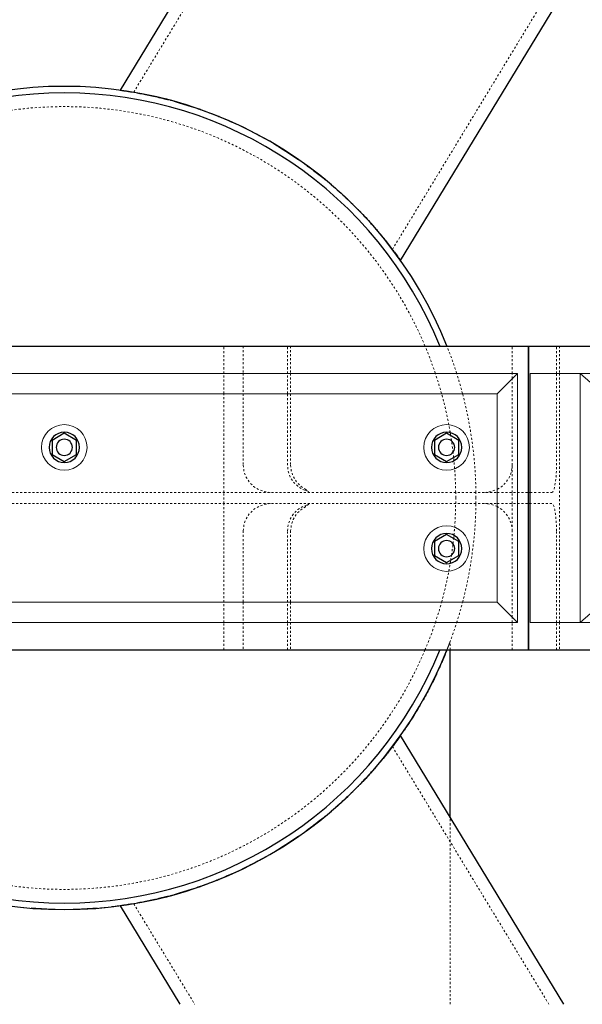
# Model space of a CAD drawing. Header units: millimetres. Extents: x -236694 to -141708, y -41476 to 103952.
# Tile 29 of 103: x -190559 to -190004, y 760 to 1732. Entities that reach past the tile are written whole.
import ezdxf

# ---------------------------------------------------------------- set-up
doc = ezdxf.new("R2010")
doc.units = ezdxf.units.MM
doc.linetypes.add('XX-HIDDEN', pattern=[4, 2, -2])
for name, color, linetype, lineweight in [('N-CO-BC-BETONVORM-G', 50, 'Continuous', 25), ('N-CO-BC-BETONVORM-G-1', 50, 'XX-HIDDEN', 18), ('N-CO-BC-BETONVORM-GN', 10, 'XX-HIDDEN', 18), ('N-CO-KC-KUNSTSTOFVORM-G', 7, 'Continuous', 13), ('N-CO-SC-STAALVORM-G', 10, 'Continuous', 25)]:
    doc.layers.add(name, color=color, linetype=linetype, lineweight=lineweight)

# ---------------------------------------------------------------- blocks, each defined once
blk = doc.blocks.new('SF_Stalen afdekplaat12 - SF_Stalen afdekplaat-3672453-Doorsnede 3 dubbel geleidewerk')
at = {"layer": 'N-CO-SC-STAALVORM-G'}
for start, end in [(22.045944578, 157.954055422), (202.045944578, 337.954055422)]:
    blk.add_arc((-100765.704043, 1260), 400, start, end, dxfattribs=at)
blk = doc.blocks.new('SF_Stalen afdekplaat13 - SF_Stalen afdekplaat-3672462-Doorsnede 3 dubbel geleidewerk')
at = {"layer": 'N-CO-SC-STAALVORM-G'}
for start, end in [(22.045944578, 157.954055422), (202.045944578, 337.954055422)]:
    blk.add_arc((-100765.704043, 1260), 400, start, end, dxfattribs=at)
blk = doc.blocks.new('GM_Hakorit_2695 - GM_Hakorit_2695-3716366-Doorsnede 3 dubbel geleidewerk')
at = {"layer": 'N-CO-KC-KUNSTSTOFVORM-G'}
for p, q in [((-100305.66, 2033), (-100305.66, 1787)), ((-100256.34, 2033), (-100305.66, 2033)), ((-100256.34, 1787), (-100256.34, 2033)), ((-99813.28, 2033), (-100256.34, 2033)), ((-100256.34, 2033), (-100233.32, 2013)), ((-99796.84, 2013), (-99813.28, 2033)), ((-99796.84, 2013), (-100233.32, 2013)), ((-100233.32, 2013), (-100233.32, 1807)), ((-99796.84, 1807), (-99796.84, 2013)), ((-100233.32, 1807), (-100256.34, 1787)), ((-99796.84, 1807), (-100233.32, 1807)), ((-99813.28, 1787), (-99796.84, 1807)), ((-100305.66, 1787), (-100256.34, 1787)), ((-99813.28, 1787), (-100256.34, 1787))]:
    blk.add_line(p, q, dxfattribs=at)
for centre, start_param, end_param in [((-100225.1, 1960), 4.712389, 7.853982), ((-100015.08, 1960), 4.712389, 7.853982), ((-99805.06, 1960), 4.712389, 7.853982), ((-100225.1, 1960), 1.570796, 4.712389), ((-100015.08, 1960), 1.570796, 4.712389), ((-99805.06, 1960), 1.570796, 4.712389), ((-100225.1, 1860), 4.712389, 7.853982), ((-100120.09, 1860), 4.712389, 7.853982), ((-99910.07, 1860), 4.712389, 7.853982), ((-99805.06, 1860), 4.712389, 7.853982), ((-100225.1, 1860), 1.570796, 4.712389), ((-100120.09, 1860), 1.570796, 4.712389), ((-99910.07, 1860), 1.570796, 4.712389), ((-99805.06, 1860), 1.570796, 4.712389)]:
    blk.add_ellipse(centre, major_axis=(0, 22.5), ratio=0.164399, start_param=start_param, end_param=end_param, dxfattribs=at)
blk = doc.blocks.new('GM_Hakorit_895 - GM_Hakorit_895-3717133-Doorsnede 3 dubbel geleidewerk')
at = {"layer": 'N-CO-KC-KUNSTSTOFVORM-G'}
for p, q in [((-101213.2, 2683), (-101193.2, 2663)), ((-101213.2, 2437.06), (-101213.2, 2682.94)), ((-100318.26, 2683), (-101213.15, 2683)), ((-100338.2, 2663), (-100318.2, 2683)), ((-100318.2, 2682.94), (-100318.2, 2437.06)), ((-100338.2, 2663), (-101193.2, 2663)), ((-101193.2, 2663), (-101193.2, 2457)), ((-100338.2, 2457), (-100338.2, 2663)), ((-101193.2, 2457), (-101213.2, 2437)), ((-100338.2, 2457), (-101193.2, 2457)), ((-100318.2, 2437), (-100338.2, 2457)), ((-100318.26, 2437), (-101213.15, 2437))]:
    blk.add_line(p, q, dxfattribs=at)
for centre, start, end in [((-101143.2, 2610), 0, 180), ((-100765.7, 2610), 360, 180), ((-100388.2, 2610), 0, 180), ((-101143.2, 2610), 180, 0), ((-100765.7, 2610), 180, 360), ((-100388.2, 2610), 180, 0), ((-101143.2, 2510), 0, 180), ((-100388.2, 2510), 0, 180), ((-101143.2, 2510), 180, 0), ((-100388.2, 2510), 180, 0)]:
    blk.add_arc(centre, 22.5, start, end, dxfattribs=at)
blk = doc.blocks.new('GM_Bouten_Moeren_Zeskant - M16-V40-Doorsnede 3 dubbel geleidewerk')
at = {"layer": 'N-CO-SC-STAALVORM-G'}
for p, q in [((-100765.7, 2623.86), (-100777.7, 2616.93)), ((-100777.7, 2616.93), (-100777.7, 2603.07)), ((-100753.7, 2616.93), (-100765.7, 2623.86)), ((-100753.7, 2603.07), (-100753.7, 2616.93)), ((-100777.7, 2603.07), (-100765.7, 2596.14)), ((-100765.7, 2596.14), (-100753.7, 2603.07))]:
    blk.add_line(p, q, dxfattribs=at)
for radius, start, end in [(15, 0, 180), (8, 0, 180), (15, 180, 0), (8, 180, 0)]:
    blk.add_arc((-100765.7, 2610), radius, start, end, dxfattribs=at)
blk = doc.blocks.new('NLI_Balk_Buis - ø813_20-3690250-Doorsnede 3 dubbel geleidewerk')
at = {"layer": 'N-CO-BC-BETONVORM-GN'}
for radius, start, end in [(386.5, 22.866476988, 157.133523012), (406.5, 158.333038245, 162.362653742), (386.5, 157.149448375, 161.421325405), (386.5, 18.578674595, 22.850551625), (406.5, 17.637346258, 21.666961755), (406.5, 162.377321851, 165.311988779), (386.5, 161.436752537, 164.531046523), (386.5, 15.468953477, 18.563247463), (406.5, 14.688011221, 17.622678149), (406.5, 165.326317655, 179.216794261), (386.5, 164.546473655, 169.214090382), (386.5, 10.785909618, 15.453526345), (406.5, 0.783205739, 14.673682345), (386.5, 169.229747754, 170.376990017), (386.5, 9.623009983, 10.770252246), (386.5, 170.392222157, 170.810563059), (386.5, 9.189436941, 9.607777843), (386.5, 171.593954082, 173.317485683), (386.5, 170.829108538, 171.573146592), (386.5, 8.426853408, 9.170891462), (386.5, 6.682514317, 8.406045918), (386.5, 173.338293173, 174.046129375), (386.5, 5.953870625, 6.661706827), (386.5, 174.534449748, 175.679219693), (386.5, 174.062054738, 174.519217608), (386.5, 5.480782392, 5.937945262), (386.5, 4.320780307, 5.465550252), (386.5, 175.694877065, 179.17626615), (386.5, 0.82373385, 4.305122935), (406.5, 179.230796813, 180), (386.5, 179.190993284, 180), (386.5, 0, 0.809006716), (406.5, 0, 0.769203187), (406.5, 180, 180.769203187), (406.5, 180.783205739, 194.673682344), (386.5, 180, 180.809006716), (386.5, 180.82373385, 184.305122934), (386.5, 355.694877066, 359.17626615), (386.5, 359.190993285, 360), (406.5, 345.326317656, 359.216794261), (406.5, 359.230796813, 360), (386.5, 184.320780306, 185.465550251), (386.5, 354.534449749, 355.679219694), (386.5, 185.480782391, 185.937945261), (386.5, 185.953870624, 186.661706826), (386.5, 353.338293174, 354.046129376), (386.5, 354.062054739, 354.519217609), (386.5, 186.682514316, 188.406045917), (386.5, 351.593954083, 353.317485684), (386.5, 188.426853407, 189.170891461), (386.5, 189.18943694, 189.607777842), (386.5, 350.392222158, 350.81056306), (386.5, 350.829108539, 351.573146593), (386.5, 189.623009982, 190.770252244), (386.5, 190.785909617, 195.453526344), (386.5, 344.546473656, 349.214090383), (386.5, 349.229747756, 350.376990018), (406.5, 194.68801122, 197.622678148), (386.5, 195.468953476, 198.563247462), (386.5, 341.436752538, 344.531046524), (406.5, 342.377321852, 345.31198878), (406.5, 197.637346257, 201.666385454), (386.5, 198.578674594, 202.850551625), (386.5, 337.149448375, 341.421325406), (406.5, 338.333038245, 342.362653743), (386.5, 202.866476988, 337.133523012)]:
    blk.add_arc((-100765.704043, 1260), radius, start, end, dxfattribs=at)
at = {"layer": 'N-CO-SC-STAALVORM-G'}
for start, end in [(21.673956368, 158.326043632), (201.673956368, 338.326043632)]:
    blk.add_arc((-100765.704043, 1260), 406.5, start, end, dxfattribs=at)
blk = doc.blocks.new('NLI_Balk_Buis - ø323_9_12_5-3574609-Doorsnede 3 dubbel geleidewerk')
at = {"layer": 'N-CO-BC-BETONVORM-GN'}
for p, q in [((-100697.18, 1660.68), (-100636.85, 1760)), ((-100441.71, 1505.5), (-100287.12, 1760))]:
    blk.add_line(p, q, dxfattribs=at)
blk = doc.blocks.new('NLI_Balk_Buis - ø323_9_12_5-V24-Doorsnede 3 dubbel geleidewerk')
at = {"layer": 'N-CO-BC-BETONVORM-GN'}
for p, q in [((-100441.71, 1014.5), (-100287.12, 760)), ((-100697.18, 859.32), (-100636.85, 760))]:
    blk.add_line(p, q, dxfattribs=at)
blk = doc.blocks.new('NLI_Balk_H - HEB300-V41-Doorsnede 3 dubbel geleidewerk')
at = {"layer": 'N-CO-BC-BETONVORM-GN'}
for p, q in [((-101224.11, 2565.5), (-101213.2, 2565.5)), ((-101213.15, 2565.5), (-101193.25, 2565.5)), ((-101193.15, 2565.5), (-100338.25, 2565.5)), ((-100338.15, 2565.5), (-100318.25, 2565.5)), ((-100318.15, 2565.5), (-100307.3, 2565.5)), ((-101224.11, 2554.5), (-101213.2, 2554.5)), ((-101213.15, 2554.5), (-101193.25, 2554.5)), ((-101193.15, 2554.5), (-100338.25, 2554.5)), ((-100338.15, 2554.5), (-100318.25, 2554.5)), ((-100318.2, 2554.5), (-100307.3, 2554.5))]:
    blk.add_line(p, q, dxfattribs=at)

msp = doc.modelspace()

# ---------------------------------------------------------------- linework, layer by layer
at = {"layer": 'N-CO-BC-BETONVORM-GN'}
for p, q in [((-190357.79, 1383.05), (-190357.79, 1410)), ((-190338.53, 1410), (-190338.53, 1383.05)), ((-190294.87, 1383.05), (-190294.87, 1410)), ((-190291.7, 1410), (-190291.7, 1383.05)), ((-190072.92, 1383.05), (-190072.92, 1410)), ((-190029.25, 1383.05), (-190029.25, 1410)), ((-190026.09, 1410), (-190026.09, 1383.05)), ((-190357.79, 1363.05), (-190357.79, 1382.95)), ((-190338.53, 1382.95), (-190338.53, 1363.05)), ((-190294.87, 1363.05), (-190294.87, 1382.95)), ((-190291.7, 1382.95), (-190291.7, 1363.05)), ((-190072.92, 1377.86), (-190072.92, 1382.95)), ((-190029.25, 1292.5), (-190029.25, 1382.95)), ((-190026.09, 1382.95), (-190026.09, 1137.05)), ((-190072.92, 1292.5), (-190072.92, 1377.75)), ((-190357.79, 1265.55), (-190357.79, 1362.95)), ((-190338.53, 1362.95), (-190338.53, 1292.5)), ((-190294.87, 1292.5), (-190294.87, 1362.95)), ((-190291.7, 1362.95), (-190291.7, 1292.5)), ((-190072.92, 1265.55), (-190072.92, 1292.5)), ((-190357.79, 1254.55), (-190357.79, 1265.45)), ((-190277.06, 1268.6), (-190277.06, 1267.43)), ((-190072.92, 1254.55), (-190072.92, 1265.45)), ((-190056.77, 1265.5), (-190055.23, 1265.5)), ((-190055.13, 1265.5), (-190033.75, 1265.5)), ((-190357.79, 1157.05), (-190357.79, 1254.45)), ((-190072.92, 1227.5), (-190072.92, 1254.45)), ((-190055.23, 1254.5), (-190056.77, 1254.5)), ((-190033.75, 1254.5), (-190055.13, 1254.5)), ((-190277.06, 1252.57), (-190277.06, 1251.4)), ((-190338.53, 1227.5), (-190338.53, 1157.05)), ((-190294.87, 1157.05), (-190294.87, 1227.5)), ((-190291.7, 1227.5), (-190291.7, 1157.05)), ((-190072.92, 1142.25), (-190072.92, 1227.5)), ((-190029.25, 1137.05), (-190029.25, 1227.5)), ((-190357.79, 1137.05), (-190357.79, 1156.95)), ((-190338.53, 1156.95), (-190338.53, 1137.05)), ((-190294.87, 1137.05), (-190294.87, 1156.95)), ((-190291.7, 1156.95), (-190291.7, 1137.05)), ((-190072.92, 1137.05), (-190072.92, 1142.14)), ((-190357.79, 1110), (-190357.79, 1136.95)), ((-190338.53, 1136.95), (-190338.53, 1110)), ((-190294.87, 1110), (-190294.87, 1136.95)), ((-190291.7, 1136.95), (-190291.7, 1110)), ((-190072.92, 1110), (-190072.92, 1136.95)), ((-190029.25, 1110), (-190029.25, 1136.95)), ((-190026.09, 1136.95), (-190026.09, 1110)), ((-190134.23, 1110.05), (-190134.23, 1118.24)), ((-190134.23, 920.74), (-190134.23, 944.05)), ((-190134.23, 760.05), (-190134.23, 920.55))]:
    msp.add_line(p, q, dxfattribs=at)
at = {"layer": 'N-CO-BC-BETONVORM-GN', "flags": 128}
for points in [[(-190338.53, 1292.5), (-190337.85, 1286.49), (-190335.82, 1280.79), (-190332.56, 1275.67), (-190328.23, 1271.39), (-190323.04, 1268.17), (-190317.25, 1266.18), (-190311.61, 1265.5)], [(-190273.89, 1266.25), (-190279.61, 1268.29), (-190284.72, 1271.52), (-190288.99, 1275.79), (-190292.2, 1280.88), (-190294.19, 1286.54), (-190294.87, 1292.5)], [(-190291.7, 1292.5), (-190291.06, 1286.68), (-190289.15, 1281.13), (-190286.08, 1276.11), (-190281.99, 1271.87), (-190277.06, 1268.6)], [(-190087.63, 1268.56), (-190083.22, 1271.39), (-190078.89, 1275.67), (-190075.63, 1280.79), (-190073.6, 1286.49), (-190072.92, 1292.5)], [(-190033.75, 1265.5), (-190032.75, 1266.18), (-190031.8, 1268.17), (-190030.95, 1271.39), (-190030.23, 1275.67), (-190029.7, 1280.79), (-190029.36, 1286.49), (-190029.25, 1292.5)], [(-190277.06, 1268.6), (-190275.51, 1267.23), (-190273.89, 1266.25)], [(-190099.84, 1265.5), (-190094.2, 1266.18), (-190088.41, 1268.17), (-190087.74, 1268.51)], [(-190311.61, 1254.5), (-190317.25, 1253.82), (-190323.04, 1251.83), (-190328.23, 1248.61), (-190332.56, 1244.33), (-190335.82, 1239.21), (-190337.85, 1233.51), (-190338.53, 1227.5)], [(-190087.74, 1251.49), (-190088.41, 1251.83), (-190094.2, 1253.82), (-190099.84, 1254.5)], [(-190029.25, 1227.5), (-190029.36, 1233.51), (-190029.7, 1239.21), (-190030.23, 1244.33), (-190030.95, 1248.61), (-190031.8, 1251.83), (-190032.75, 1253.82), (-190033.75, 1254.5)], [(-190294.87, 1227.5), (-190294.19, 1233.46), (-190292.2, 1239.12), (-190288.99, 1244.21), (-190284.72, 1248.48), (-190279.61, 1251.71), (-190273.89, 1253.75)], [(-190277.06, 1251.4), (-190281.99, 1248.13), (-190286.08, 1243.89), (-190289.15, 1238.87), (-190291.06, 1233.32), (-190291.7, 1227.5)], [(-190273.89, 1253.75), (-190275.51, 1252.77), (-190277.06, 1251.4)], [(-190072.92, 1227.5), (-190073.6, 1233.51), (-190075.63, 1239.21), (-190078.89, 1244.33), (-190083.22, 1248.61), (-190087.63, 1251.44)]]:
    msp.add_lwpolyline(points, dxfattribs=at)
at = {"layer": 'N-CO-BC-BETONVORM-GN'}
for points in [[(-190446.22, 1660.6), (-190446.52, 1660.65), (-190446.68, 1660.68), (-190446.7, 1660.68)], [(-190446.7, 1660.68), (-190446.68, 1660.68), (-190446.52, 1660.65), (-190446.22, 1660.6)], [(-190409.7, 1652.56), (-190409.98, 1652.64), (-190410.26, 1652.71), (-190410.53, 1652.79)], [(-190410.53, 1652.79), (-190410.26, 1652.71), (-190409.98, 1652.64), (-190409.7, 1652.56)], [(-190375.06, 1641.57), (-190375.72, 1641.81), (-190376.38, 1642.05), (-190377.03, 1642.29)], [(-190377.03, 1642.29), (-190376.38, 1642.05), (-190375.72, 1641.81), (-190375.06, 1641.57)], [(-190314.21, 1613.31), (-190312.89, 1612.56), (-190311.58, 1611.81), (-190310.27, 1611.04)], [(-190282.59, 1593.34), (-190281.99, 1592.92), (-190281.39, 1592.5), (-190280.79, 1592.08)], [(-190254.54, 1571.91), (-190254.23, 1571.64), (-190253.91, 1571.38), (-190253.6, 1571.12)], [(-190253.6, 1571.12), (-190253.91, 1571.38), (-190254.23, 1571.64), (-190254.54, 1571.91)], [(-190228.49, 1548.14), (-190228.01, 1547.67), (-190227.54, 1547.2), (-190227.08, 1546.73)], [(-190227.08, 1546.73), (-190227.54, 1547.2), (-190228.01, 1547.67), (-190228.49, 1548.14)], [(-190192.24, 1506.83), (-190191.57, 1505.95), (-190191.24, 1505.5), (-190191.24, 1505.5)], [(-190191.24, 1505.5), (-190191.24, 1505.5), (-190191.57, 1505.95), (-190192.24, 1506.83)], [(-190137.33, 1110.22), (-190137.21, 1110.53), (-190137.08, 1110.84), (-190136.96, 1111.14)], [(-190163.36, 1056.46), (-190163.14, 1056.84), (-190162.92, 1057.22), (-190162.7, 1057.6)], [(-190162.7, 1057.6), (-190162.92, 1057.22), (-190163.14, 1056.84), (-190163.36, 1056.46)], [(-190183.38, 1025.22), (-190182.56, 1026.38), (-190181.75, 1027.54), (-190180.95, 1028.69)], [(-190180.95, 1028.69), (-190181.75, 1027.54), (-190182.56, 1026.38), (-190183.38, 1025.22)], [(-190192.24, 1013.17), (-190191.57, 1014.05), (-190191.24, 1014.49), (-190191.24, 1014.49)], [(-190191.24, 1014.49), (-190191.24, 1014.49), (-190191.57, 1014.05), (-190192.24, 1013.17)], [(-190188.83, 1017.7), (-190188.98, 1017.51), (-190189.12, 1017.31), (-190189.27, 1017.11)], [(-190189.27, 1017.11), (-190189.19, 1017.21), (-190189.12, 1017.31), (-190189.04, 1017.41)], [(-190203.66, 998.91), (-190203.86, 998.67), (-190204.06, 998.43), (-190204.26, 998.19)], [(-190229.27, 971.09), (-190228, 972.35), (-190226.73, 973.61), (-190225.49, 974.88)], [(-190225.49, 974.88), (-190226.74, 973.61), (-190228, 972.34), (-190229.27, 971.08)], [(-190228.49, 971.86), (-190228.01, 972.33), (-190227.54, 972.8), (-190227.08, 973.27)], [(-190227.08, 973.27), (-190227.54, 972.8), (-190228.01, 972.33), (-190228.49, 971.86)], [(-190254.54, 948.09), (-190254.23, 948.35), (-190253.91, 948.62), (-190253.6, 948.88)], [(-190253.6, 948.88), (-190253.91, 948.62), (-190254.23, 948.36), (-190254.54, 948.09)], [(-190254.14, 948.43), (-190253.39, 949.06), (-190252.65, 949.69), (-190251.9, 950.32)], [(-190251.9, 950.32), (-190252.65, 949.69), (-190253.39, 949.06), (-190254.14, 948.43)], [(-190285.21, 924.84), (-190283.19, 926.22), (-190281.19, 927.62), (-190279.22, 929.03)], [(-190279.22, 929.03), (-190281.19, 927.62), (-190283.19, 926.22), (-190285.21, 924.84)], [(-190280.79, 927.92), (-190281.39, 927.5), (-190281.99, 927.08), (-190282.59, 926.66)], [(-190296.44, 917.4), (-190296.3, 917.49), (-190296.17, 917.57), (-190296.03, 917.66)], [(-190310.27, 908.96), (-190311.58, 908.2), (-190312.89, 907.44), (-190314.21, 906.69)], [(-190308.38, 910.06), (-190309, 909.7), (-190309.61, 909.33), (-190310.23, 908.97)], [(-190308.71, 909.87), (-190308.6, 909.93), (-190308.49, 909.99), (-190308.39, 910.06)], [(-190344.44, 891.12), (-190344.03, 891.31), (-190343.63, 891.49), (-190343.22, 891.68)], [(-190343.22, 891.68), (-190343.63, 891.5), (-190344.03, 891.31), (-190344.43, 891.12)], [(-190381.58, 876.1), (-190378.8, 877.07), (-190376.04, 878.06), (-190373.3, 879.08)], [(-190373.3, 879.08), (-190376.04, 878.06), (-190378.8, 877.07), (-190381.58, 876.1)], [(-190375.06, 878.43), (-190375.72, 878.19), (-190376.38, 877.95), (-190377.03, 877.71)], [(-190377.03, 877.71), (-190376.38, 877.95), (-190375.72, 878.19), (-190375.06, 878.43)], [(-190369.77, 880.42), (-190369.45, 880.54), (-190369.13, 880.66), (-190368.82, 880.78)], [(-190414.78, 866.11), (-190411.47, 866.95), (-190408.17, 867.84), (-190404.9, 868.76)], [(-190404.9, 868.76), (-190408.17, 867.84), (-190411.47, 866.95), (-190414.78, 866.1)], [(-190409.7, 867.44), (-190409.98, 867.36), (-190410.26, 867.29), (-190410.53, 867.21)], [(-190410.53, 867.21), (-190410.26, 867.29), (-190409.98, 867.36), (-190409.7, 867.44)], [(-190438.15, 860.87), (-190441.37, 860.25), (-190444.6, 859.67), (-190447.85, 859.12)], [(-190446.22, 859.4), (-190446.52, 859.35), (-190446.68, 859.32), (-190446.7, 859.32)], [(-190446.7, 859.32), (-190446.68, 859.32), (-190446.52, 859.35), (-190446.22, 859.4)], [(-190424.06, 863.86), (-190423.79, 863.92), (-190423.53, 863.98), (-190423.26, 864.04)], [(-190549.29, 854.93), (-190551.64, 855.13), (-190554, 855.35), (-190556.34, 855.58)], [(-190474.11, 855.58), (-190476.46, 855.35), (-190478.81, 855.13), (-190481.16, 854.93)]]:
    msp.add_open_spline(points, degree=3, dxfattribs=at)
for points, knots in [([(-190134.23, 1118.22), (-190134.25, 1118.19), (-190134.3, 1118.05), (-190134.51, 1117.53), (-190134.9, 1116.5), (-190135.44, 1115.04), (-190136.12, 1113.24), (-190136.78, 1111.6), (-190137.21, 1110.54), (-190137.33, 1110.22)], [0.50184305, 0.50184305, 0.50184305, 0.50184305, 0.50581395, 0.51162791, 0.51744186, 0.52325581, 0.52906977, 0.53488372, 0.53724089, 0.53724089, 0.53724089, 0.53724089]), ([(-190136.96, 1111.14), (-190136.67, 1111.87), (-190136.12, 1113.24), (-190135.44, 1115.04), (-190134.9, 1116.5), (-190134.51, 1117.53), (-190134.3, 1118.05), (-190134.25, 1118.19), (-190134.23, 1118.22)], [0.46511628, 0.46511628, 0.46511628, 0.46511628, 0.47093023, 0.47674419, 0.48255814, 0.48837209, 0.49418605, 0.49816278, 0.49816278, 0.49816278, 0.49816278]), ([(-190216.35, 984.48), (-190216.72, 984.08), (-190217.46, 983.27), (-190218.21, 982.47), (-190218.59, 982.06)], [0.719314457, 0.719314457, 0.719314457, 0.719314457, 0.720930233, 0.722570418, 0.722570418, 0.722570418, 0.722570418]), ([(-190233.27, 967.18), (-190233.59, 966.87), (-190234.02, 966.46), (-190234.45, 966.05), (-190234.55, 965.95)], [0.742892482, 0.742892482, 0.742892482, 0.742892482, 0.744186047, 0.744598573, 0.744598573, 0.744598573, 0.744598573]), ([(-190271.79, 934.45), (-190272.01, 934.29), (-190272.84, 933.67), (-190273.68, 933.05), (-190274.29, 932.6)], [0.789943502, 0.789943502, 0.789943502, 0.789943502, 0.790697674, 0.792750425, 0.792750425, 0.792750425, 0.792750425]), ([(-190291.79, 920.41), (-190292.5, 919.94), (-190294.05, 918.94), (-190295.6, 917.93), (-190296.44, 917.4)], [0.811709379, 0.811709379, 0.811709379, 0.811709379, 0.813953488, 0.816561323, 0.816561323, 0.816561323, 0.816561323]), ([(-190314.72, 906.39), (-190315.47, 905.96), (-190316.7, 905.27), (-190317.93, 904.59), (-190318.39, 904.33)], [0.83498221, 0.83498221, 0.83498221, 0.83498221, 0.837209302, 0.838570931, 0.838570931, 0.838570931, 0.838570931]), ([(-190366.58, 881.65), (-190366.97, 881.5), (-190368.03, 881.08), (-190369.09, 880.67), (-190369.77, 880.42)], [0.882709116, 0.882709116, 0.882709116, 0.882709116, 0.88372093, 0.88546531, 0.88546531, 0.88546531, 0.88546531]), ([(-190394.34, 871.89), (-190394.65, 871.79), (-190395.1, 871.66), (-190395.54, 871.52), (-190395.67, 871.48)], [0.906194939, 0.906194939, 0.906194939, 0.906194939, 0.906976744, 0.907298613, 0.907298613, 0.907298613, 0.907298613]), ([(-190423.26, 864.04), (-190423.53, 863.98), (-190423.97, 863.88), (-190424.42, 863.77), (-190424.6, 863.73)], [0.929602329, 0.929602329, 0.929602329, 0.929602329, 0.930232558, 0.930662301, 0.930662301, 0.930662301, 0.930662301])]:
    msp.add_open_spline(points, degree=3, knots=knots, dxfattribs=at)
at = {"layer": 'N-CO-SC-STAALVORM-G'}
for p, q in [((-190400.99, 1760), (-190460.07, 1662.74)), ((-190183.24, 1494.59), (-190022.02, 1760)), ((-190973.63, 1410), (-190056.82, 1410)), ((-190056.82, 1410), (-189610.48, 1410)), ((-190056.82, 1410), (-190056.82, 1110)), ((-190056.82, 1110), (-190056.82, 1410)), ((-190973.63, 1110), (-190056.82, 1110)), ((-190134.23, 944.81), (-190134.23, 1110)), ((-190056.82, 1110), (-189610.48, 1110)), ((-190022.02, 760), (-190183.24, 1025.41)), ((-190134.23, 944.1), (-190134.23, 944.62)), ((-190460.07, 857.26), (-190400.99, 760))]:
    msp.add_line(p, q, dxfattribs=at)
for points in [[(-190459.66, 1662.68), (-190459.9, 1662.72), (-190460.03, 1662.74), (-190460.07, 1662.74)], [(-190446.97, 1660.73), (-190446.9, 1660.72), (-190446.83, 1660.7), (-190446.76, 1660.69)], [(-190414.06, 1653.71), (-190414.74, 1653.88), (-190415.41, 1654.05), (-190416.07, 1654.22)], [(-190416.07, 1654.22), (-190415.41, 1654.05), (-190414.74, 1653.88), (-190414.06, 1653.71)], [(-190398.03, 1649.24), (-190398.88, 1649.5), (-190399.73, 1649.75), (-190400.57, 1649.99)], [(-190400.56, 1649.99), (-190399.73, 1649.75), (-190398.88, 1649.5), (-190398.03, 1649.24)], [(-190380.71, 1643.6), (-190381.47, 1643.86), (-190382.22, 1644.13), (-190382.98, 1644.39)], [(-190382.97, 1644.38), (-190382.22, 1644.13), (-190381.47, 1643.86), (-190380.71, 1643.6)], [(-190362.36, 1636.66), (-190362.71, 1636.8), (-190363.06, 1636.95), (-190363.42, 1637.09)], [(-190363.41, 1637.09), (-190363.06, 1636.94), (-190362.71, 1636.8), (-190362.36, 1636.66)], [(-190308.51, 1610.01), (-190307.06, 1609.16), (-190305.62, 1608.3), (-190304.19, 1607.43)], [(-190304.19, 1607.43), (-190297.29, 1603.22), (-190290.52, 1598.82), (-190283.95, 1594.28)], [(-190251.43, 1569.28), (-190251.14, 1569.03), (-190250.85, 1568.79), (-190250.57, 1568.54)], [(-190250.56, 1568.54), (-190250.85, 1568.78), (-190251.14, 1569.03), (-190251.43, 1569.28)], [(-190235.07, 1554.54), (-190235.65, 1555.09), (-190236.23, 1555.64), (-190236.82, 1556.19)], [(-190236.81, 1556.19), (-190236.23, 1555.64), (-190235.65, 1555.09), (-190235.07, 1554.55)], [(-190223.83, 1543.42), (-190223.2, 1542.78), (-190222.59, 1542.15), (-190221.99, 1541.52)], [(-190221.99, 1541.52), (-190222.59, 1542.15), (-190223.2, 1542.78), (-190223.83, 1543.42)], [(-190212.47, 1531.26), (-190212, 1530.74), (-190211.54, 1530.22), (-190211.09, 1529.71)], [(-190211.09, 1529.71), (-190211.54, 1530.22), (-190212, 1530.74), (-190212.47, 1531.26)], [(-190184.7, 1023.37), (-190185.7, 1021.97), (-190186.71, 1020.58), (-190187.74, 1019.18)], [(-190189.29, 1017.09), (-190192.86, 1012.29), (-190196.59, 1007.51), (-190200.49, 1002.74)], [(-190207.23, 994.7), (-190209.65, 991.9), (-190212.12, 989.11), (-190214.64, 986.33)], [(-190202.14, 1000.73), (-190202.04, 1000.86), (-190201.93, 1000.99), (-190201.82, 1001.12)], [(-190201.82, 1001.12), (-190201.93, 1000.99), (-190202.04, 1000.86), (-190202.14, 1000.73)], [(-190219.66, 980.92), (-190219.15, 981.47), (-190218.63, 982.01), (-190218.13, 982.56)], [(-190218.13, 982.56), (-190218.63, 982.01), (-190219.15, 981.47), (-190219.66, 980.92)], [(-190212.47, 988.74), (-190212, 989.26), (-190211.54, 989.78), (-190211.09, 990.29)], [(-190211.09, 990.29), (-190211.54, 989.78), (-190212, 989.26), (-190212.47, 988.74)], [(-190223.83, 976.58), (-190223.2, 977.22), (-190222.59, 977.85), (-190221.99, 978.48)], [(-190221.99, 978.48), (-190222.59, 977.85), (-190223.2, 977.22), (-190223.83, 976.58)], [(-190220.52, 980.02), (-190221.53, 978.95), (-190222.55, 977.89), (-190223.59, 976.82)], [(-190236.86, 963.76), (-190240.24, 960.58), (-190243.71, 957.44), (-190247.26, 954.33)], [(-190236.82, 963.81), (-190236.23, 964.36), (-190235.65, 964.91), (-190235.07, 965.46)], [(-190235.07, 965.45), (-190235.65, 964.91), (-190236.23, 964.36), (-190236.81, 963.81)], [(-190236.52, 964.09), (-190235.01, 965.51), (-190233.53, 966.93), (-190232.06, 968.35)], [(-190232.06, 968.35), (-190233.53, 966.93), (-190235.01, 965.51), (-190236.52, 964.09)], [(-190259.55, 943.97), (-190262.78, 941.36), (-190266.06, 938.79), (-190269.41, 936.24)], [(-190251.43, 950.72), (-190251.14, 950.97), (-190250.85, 951.22), (-190250.56, 951.46)], [(-190250.57, 951.46), (-190250.85, 951.21), (-190251.14, 950.97), (-190251.43, 950.72)], [(-190249.55, 952.33), (-190249.35, 952.51), (-190249.14, 952.69), (-190248.94, 952.86)], [(-190248.94, 952.86), (-190249.14, 952.69), (-190249.35, 952.51), (-190249.55, 952.33)], [(-190271.62, 934.58), (-190270.42, 935.47), (-190269.24, 936.37), (-190268.07, 937.27)], [(-190268.07, 937.27), (-190269.24, 936.37), (-190270.42, 935.47), (-190271.62, 934.58)], [(-190283.95, 925.71), (-190290.51, 921.17), (-190297.29, 916.78), (-190304.19, 912.57)], [(-190299.39, 915.53), (-190301.22, 914.39), (-190303.07, 913.25), (-190304.93, 912.12)], [(-190290.71, 921.13), (-190290.15, 921.5), (-190289.58, 921.88), (-190289.02, 922.25)], [(-190289.02, 922.25), (-190289.58, 921.88), (-190290.15, 921.5), (-190290.71, 921.13)], [(-190287.24, 923.45), (-190287.83, 923.05), (-190288.42, 922.65), (-190289.02, 922.25)], [(-190316.46, 905.42), (-190324.66, 900.83), (-190332.96, 896.54), (-190341.2, 892.63)], [(-190304.19, 912.57), (-190305.62, 911.7), (-190307.06, 910.84), (-190308.51, 909.99)], [(-190337.61, 894.36), (-190337.33, 894.49), (-190337.04, 894.63), (-190336.76, 894.77)], [(-190336.76, 894.77), (-190337.04, 894.63), (-190337.33, 894.49), (-190337.61, 894.36)], [(-190320.72, 903.05), (-190325.19, 900.62), (-190329.74, 898.25), (-190334.38, 895.95)], [(-190351.06, 888.13), (-190355.3, 886.25), (-190359.6, 884.44), (-190363.96, 882.69)], [(-190382.98, 875.61), (-190382.22, 875.87), (-190381.47, 876.14), (-190380.71, 876.4)], [(-190380.71, 876.4), (-190381.47, 876.14), (-190382.22, 875.87), (-190382.97, 875.62)], [(-190365.33, 882.14), (-190364.84, 882.34), (-190364.34, 882.54), (-190363.84, 882.74)], [(-190363.85, 882.74), (-190364.34, 882.54), (-190364.84, 882.34), (-190365.33, 882.15)], [(-190363.42, 882.91), (-190363.06, 883.05), (-190362.71, 883.2), (-190362.36, 883.34)], [(-190362.36, 883.34), (-190362.71, 883.2), (-190363.06, 883.06), (-190363.41, 882.91)], [(-190416.95, 865.56), (-190418.35, 865.21), (-190419.76, 864.87), (-190421.17, 864.53)], [(-190414.06, 866.29), (-190414.74, 866.12), (-190415.41, 865.95), (-190416.07, 865.78)], [(-190416.07, 865.78), (-190415.41, 865.95), (-190414.74, 866.12), (-190414.06, 866.29)], [(-190397.9, 870.8), (-190399.48, 870.32), (-190401.07, 869.85), (-190402.66, 869.4)], [(-190400.57, 870.01), (-190399.73, 870.25), (-190398.88, 870.5), (-190398.03, 870.76)], [(-190398.03, 870.76), (-190398.88, 870.5), (-190399.73, 870.25), (-190400.56, 870.01)], [(-190384.72, 875.02), (-190386.69, 874.35), (-190388.68, 873.69), (-190390.68, 873.05)], [(-190454.51, 858.06), (-190459.09, 857.37), (-190463.7, 856.75), (-190468.33, 856.21)], [(-190460.07, 857.26), (-190460.03, 857.26), (-190459.9, 857.28), (-190459.66, 857.32)], [(-190449.55, 858.84), (-190450.72, 858.65), (-190451.9, 858.46), (-190453.08, 858.28)], [(-190446.76, 859.31), (-190446.83, 859.3), (-190446.9, 859.28), (-190446.97, 859.27)], [(-190426.03, 863.41), (-190428.95, 862.75), (-190431.88, 862.12), (-190434.83, 861.53)]]:
    msp.add_open_spline(points, degree=3, dxfattribs=at)
for points, knots in [([(-190460.07, 1662.74), (-190460.03, 1662.74), (-190459.59, 1662.67), (-190456.88, 1662.3), (-190451.82, 1661.54), (-190448.05, 1660.91), (-190447.05, 1660.74)], [0.5027951, 0.5027951, 0.5027951, 0.5027951, 0.5217391, 0.5652174, 0.6086957, 0.623359, 0.623359, 0.623359, 0.623359]), ([(-190443.22, 1660.07), (-190442.36, 1659.92), (-190438.01, 1659.12), (-190428.99, 1657.32), (-190418.85, 1654.95), (-190413.03, 1653.44), (-190412.29, 1653.25)], [0.6409415, 0.6409415, 0.6409415, 0.6409415, 0.6521739, 0.6956522, 0.7391304, 0.7453723, 0.7453723, 0.7453723, 0.7453723]), ([(-190406.96, 1651.82), (-190404.21, 1651.06), (-190395.9, 1648.67), (-190386.28, 1645.57), (-190379.45, 1643.15), (-190378.67, 1642.88)], [0.76013191, 0.76013191, 0.76013191, 0.76013191, 0.7826087, 0.82608696, 0.83162347, 0.83162347, 0.83162347, 0.83162347]), ([(-190372.14, 1640.49), (-190368.93, 1639.28), (-190360.45, 1635.97), (-190351.76, 1632.23), (-190346.37, 1629.77)], [0.84702886, 0.84702886, 0.84702886, 0.84702886, 0.86956522, 0.90573575, 0.90573575, 0.90573575, 0.90573575]), ([(-190341.2, 1627.36), (-190338.58, 1626.12), (-190330.32, 1622.1), (-190322.05, 1617.72), (-190316.45, 1614.58)], [0.91726274, 0.91726274, 0.91726274, 0.91726274, 0.93478261, 0.9723588, 0.9723588, 0.9723588, 0.9723588]), ([(-190277.77, 1589.93), (-190274.37, 1587.48), (-190267.43, 1582.33), (-190260.81, 1577.07), (-190257.46, 1574.33)], [0.06202499, 0.06202499, 0.06202499, 0.06202499, 0.08695652, 0.11386706, 0.11386706, 0.11386706, 0.11386706]), ([(-190252.39, 1570.1), (-190252.06, 1569.82), (-190246.51, 1565.1), (-190239.01, 1558.36), (-190232.43, 1552.02), (-190230.44, 1550.07)], [0.12769239, 0.12769239, 0.12769239, 0.12769239, 0.13043478, 0.17391304, 0.19362923, 0.19362923, 0.19362923, 0.19362923]), ([(-190225.75, 1545.38), (-190224.99, 1544.61), (-190220.11, 1539.62), (-190213, 1531.96), (-190207.47, 1525.59), (-190205.34, 1523.08)], [0.20948574, 0.20948574, 0.20948574, 0.20948574, 0.2173913, 0.26086957, 0.29131693, 0.29131693, 0.29131693, 0.29131693]), ([(-190202.94, 1520.23), (-190202.85, 1520.13), (-190199.9, 1516.58), (-190195.62, 1511.24), (-190192.26, 1506.86), (-190191.07, 1505.28)], [0.3030777, 0.3030777, 0.3030777, 0.3030777, 0.30434783, 0.34782609, 0.37625752, 0.37625752, 0.37625752, 0.37625752]), ([(-190191.02, 1505.22), (-190190.41, 1504.41), (-190188.12, 1501.36), (-190185.1, 1497.21), (-190183.16, 1494.47), (-190183.16, 1494.47), (-190183.49, 1494.93)], [0.376641, 0.376641, 0.376641, 0.376641, 0.3913043, 0.4347826, 0.4782609, 0.5217391, 0.5217391, 0.5217391, 0.5217391]), ([(-190137.34, 1110.21), (-190137.52, 1109.75), (-190138.04, 1108.47), (-190138.97, 1106.13), (-190140.17, 1103.19), (-190141.49, 1100.11), (-190142.91, 1096.86), (-190144.25, 1093.81), (-190145.13, 1091.86), (-190145.47, 1091.1)], [0.5372782, 0.5372782, 0.5372782, 0.5372782, 0.54069767, 0.54651163, 0.55232558, 0.55813953, 0.56395349, 0.56976744, 0.57341507, 0.57341507, 0.57341507, 0.57341507]), ([(-190147.44, 1086.85), (-190147.57, 1086.58), (-190148.3, 1085.05), (-190149.66, 1082.24), (-190152.24, 1076.98), (-190155.92, 1069.81), (-190159.19, 1063.8), (-190161.02, 1060.54)], [0.58010757, 0.58010757, 0.58010757, 0.58010757, 0.58139535, 0.5872093, 0.59302326, 0.60465116, 0.618076, 0.618076, 0.618076, 0.618076]), ([(-190164.24, 1054.93), (-190164.55, 1054.4), (-190168.23, 1048.14), (-190173.3, 1040.01), (-190178.43, 1032.36), (-190179.65, 1030.58)], [0.625733, 0.625733, 0.625733, 0.625733, 0.62790698, 0.65116279, 0.65822005, 0.65822005, 0.65822005, 0.65822005]), ([(-190183.49, 1025.07), (-190183.16, 1025.53), (-190183.16, 1025.53), (-190185.1, 1022.79), (-190188.12, 1018.64), (-190190.41, 1015.59), (-190191.02, 1014.78)], [0.4782609, 0.4782609, 0.4782609, 0.4782609, 0.5217391, 0.5652174, 0.6086957, 0.623359, 0.623359, 0.623359, 0.623359]), ([(-190191.07, 1014.72), (-190192.26, 1013.14), (-190195.62, 1008.76), (-190199.9, 1003.42), (-190202.85, 999.87), (-190202.94, 999.77)], [0.62374248, 0.62374248, 0.62374248, 0.62374248, 0.65217391, 0.69565217, 0.6969223, 0.6969223, 0.6969223, 0.6969223]), ([(-190205.34, 996.92), (-190207.47, 994.41), (-190213, 988.04), (-190220.11, 980.38), (-190224.99, 975.39), (-190225.75, 974.62)], [0.70868307, 0.70868307, 0.70868307, 0.70868307, 0.73913043, 0.7826087, 0.79051426, 0.79051426, 0.79051426, 0.79051426]), ([(-190230.44, 969.93), (-190232.43, 967.98), (-190239.01, 961.64), (-190246.51, 954.9), (-190252.06, 950.18), (-190252.39, 949.9)], [0.80637077, 0.80637077, 0.80637077, 0.80637077, 0.82608696, 0.86956522, 0.87230761, 0.87230761, 0.87230761, 0.87230761]), ([(-190257.47, 945.67), (-190263.51, 940.72), (-190270.28, 935.48), (-190277.34, 930.38), (-190277.77, 930.07)], [0.88613294, 0.88613294, 0.88613294, 0.88613294, 0.93478261, 0.93797501, 0.93797501, 0.93797501, 0.93797501]), ([(-190346.37, 890.23), (-190351.76, 887.77), (-190360.45, 884.03), (-190368.93, 880.72), (-190372.14, 879.51)], [0.09426425, 0.09426425, 0.09426425, 0.09426425, 0.13043478, 0.15297114, 0.15297114, 0.15297114, 0.15297114]), ([(-190378.67, 877.12), (-190379.45, 876.85), (-190386.28, 874.43), (-190395.9, 871.33), (-190404.21, 868.94), (-190406.96, 868.18)], [0.16837653, 0.16837653, 0.16837653, 0.16837653, 0.17391304, 0.2173913, 0.23986809, 0.23986809, 0.23986809, 0.23986809]), ([(-190412.29, 866.75), (-190413.03, 866.56), (-190418.85, 865.05), (-190428.99, 862.68), (-190438.01, 860.88), (-190442.36, 860.08), (-190443.22, 859.93)], [0.2546277, 0.2546277, 0.2546277, 0.2546277, 0.2608696, 0.3043478, 0.3478261, 0.3590585, 0.3590585, 0.3590585, 0.3590585]), ([(-190447.05, 859.26), (-190448.05, 859.09), (-190451.82, 858.46), (-190456.88, 857.7), (-190459.59, 857.33), (-190460.03, 857.26), (-190460.07, 857.26)], [0.376641, 0.376641, 0.376641, 0.376641, 0.3913043, 0.4347826, 0.4782609, 0.4972049, 0.4972049, 0.4972049, 0.4972049]), ([(-190524.08, 853.6), (-190531.45, 853.76), (-190539.38, 854.15), (-190547.28, 854.77), (-190547.87, 854.81)], [0.00665124, 0.00665124, 0.00665124, 0.00665124, 0.02325581, 0.0245935, 0.0245935, 0.0245935, 0.0245935]), ([(-190482.58, 854.81), (-190483.17, 854.77), (-190491.07, 854.15), (-190499, 853.76), (-190506.37, 853.6)], [0.9754065, 0.9754065, 0.9754065, 0.9754065, 0.97674419, 0.99334876, 0.99334876, 0.99334876, 0.99334876])]:
    msp.add_open_spline(points, degree=3, knots=knots, dxfattribs=at)

# ---------------------------------------------------------------- block references
at = {"layer": 'N-CO-BC-BETONVORM-G'}
for name, p in [('SF_Stalen afdekplaat12 - SF_Stalen afdekplaat-3672453-Doorsnede 3 dubbel geleidewerk', (-89749.52, 0)), ('SF_Stalen afdekplaat13 - SF_Stalen afdekplaat-3672462-Doorsnede 3 dubbel geleidewerk', (-89749.52, 0)), ('GM_Hakorit_895 - GM_Hakorit_895-3717133-Doorsnede 3 dubbel geleidewerk', (-89749.52, -1300)), ('GM_Hakorit_2695 - GM_Hakorit_2695-3716366-Doorsnede 3 dubbel geleidewerk', (-89749.52, -650)), ('GM_Bouten_Moeren_Zeskant - M16-V40-Doorsnede 3 dubbel geleidewerk', (-89749.52, -1300)), ('GM_Bouten_Moeren_Zeskant - M16-V40-Doorsnede 3 dubbel geleidewerk', (-89372.02, -1300)), ('GM_Bouten_Moeren_Zeskant - M16-V40-Doorsnede 3 dubbel geleidewerk', (-89372.02, -1400))]:
    msp.add_blockref(name, p, dxfattribs=at)
at = {"layer": 'N-CO-BC-BETONVORM-G-1'}
for name, p in [('NLI_Balk_Buis - ø323_9_12_5-3574609-Doorsnede 3 dubbel geleidewerk', (-89749.52, 0)), ('NLI_Balk_Buis - ø813_20-3690250-Doorsnede 3 dubbel geleidewerk', (-89749.52, 0)), ('NLI_Balk_H - HEB300-V41-Doorsnede 3 dubbel geleidewerk', (-89749.52, -1300)), ('NLI_Balk_Buis - ø323_9_12_5-V24-Doorsnede 3 dubbel geleidewerk', (-89749.52, 0))]:
    msp.add_blockref(name, p, dxfattribs=at)

doc.saveas('drawing.dxf')
